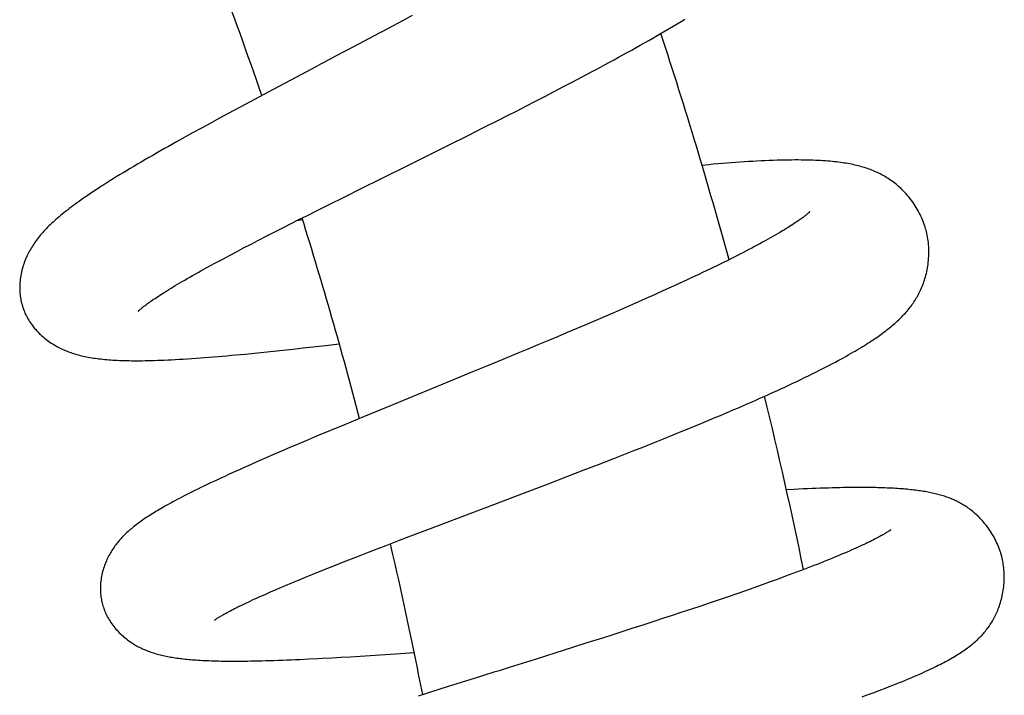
# Model space of a CAD drawing. Header units: millimetres. Extents: x 259 to 1803, y -542 to 1902.
# Tile 124 of 127: x 1722 to 1764, y 1720 to 1749. Entities that reach past the tile are written whole.
import ezdxf

# ---------------------------------------------------------------- set-up
doc = ezdxf.new("R2010")
doc.units = ezdxf.units.MM
doc.header["$LTSCALE"] = 30.734
doc.layers.get('0').update_dxf_attribs({"linetype": 'CONTINUOUS'})

msp = doc.modelspace()

# ---------------------------------------------------------------- linework, layer by layer
at = {"color": 7, "linetype": 'CONTINUOUS'}
for p, q in [((1737.859, 1748.577), (1737.239, 1748.246)), ((1738.271, 1748.797), (1737.859, 1748.577)), ((1737.239, 1748.246), (1736.619, 1747.916)), ((1736.619, 1747.916), (1735.794, 1747.477)), ((1733.538, 1746.282), (1732.325, 1745.638)), ((1745.137, 1745.97), (1745.532, 1746.179)), ((1745.532, 1746.179), (1745.925, 1746.389)), ((1732.325, 1745.638), (1731.533, 1745.216)), ((1744.338, 1745.552), (1744.738, 1745.761)), ((1744.738, 1745.761), (1745.137, 1745.97)), ((1731.533, 1745.216), (1730.951, 1744.903)), ((1743.534, 1745.135), (1743.937, 1745.343)), ((1743.937, 1745.343), (1744.338, 1745.552)), ((1730.951, 1744.903), (1730.38, 1744.596)), ((1742.749, 1744.733), (1743.145, 1744.935)), ((1743.145, 1744.935), (1743.534, 1745.135)), ((1730.006, 1744.393), (1729.636, 1744.192)), ((1730.38, 1744.596), (1730.006, 1744.393)), ((1741.92, 1744.311), (1742.336, 1744.522)), ((1742.336, 1744.522), (1742.749, 1744.733)), ((1729.271, 1743.993), (1728.911, 1743.794)), ((1729.636, 1744.192), (1729.271, 1743.993)), ((1740.661, 1743.677), (1741.292, 1743.994)), ((1741.292, 1743.994), (1741.92, 1744.311)), ((1728.555, 1743.597), (1728.204, 1743.402)), ((1728.911, 1743.794), (1728.555, 1743.597)), ((1739.819, 1743.256), (1740.661, 1743.677)), ((1728.204, 1743.402), (1727.858, 1743.207)), ((1738.772, 1742.734), (1739.819, 1743.256)), ((1737.739, 1742.222), (1738.772, 1742.734)), ((1734.747, 1740.736), (1735.33, 1741.026)), ((1735.33, 1741.026), (1736.123, 1741.42)), ((1734.175, 1740.45), (1734.747, 1740.736)), ((1733.434, 1740.078), (1733.801, 1740.262)), ((1733.801, 1740.262), (1734.175, 1740.45)), ((1732.721, 1739.717), (1733.074, 1739.896)), ((1733.074, 1739.896), (1733.434, 1740.078)), ((1733.589, 1740.065), (1733.338, 1740.029)), ((1731.708, 1739.199), (1732.038, 1739.369)), ((1732.038, 1739.369), (1732.376, 1739.541)), ((1732.376, 1739.541), (1732.721, 1739.717)), ((1731.07, 1738.868), (1731.385, 1739.032)), ((1731.385, 1739.032), (1731.708, 1739.199)), ((1730.176, 1738.395), (1730.465, 1738.549)), ((1730.465, 1738.549), (1730.764, 1738.707)), ((1730.764, 1738.707), (1731.07, 1738.868)), ((1729.368, 1737.956), (1729.627, 1738.098)), ((1729.627, 1738.098), (1729.896, 1738.244)), ((1729.896, 1738.244), (1730.176, 1738.395)), ((1749.677, 1737.353), (1749.331, 1737.195)), ((1750.015, 1737.51), (1749.677, 1737.353)), ((1748.976, 1737.033), (1748.613, 1736.87)), ((1749.331, 1737.195), (1748.976, 1737.033)), ((1747.677, 1736.454), (1747.292, 1736.285)), ((1748.056, 1736.622), (1747.677, 1736.454)), ((1726.573, 1736.17), (1726.572, 1736.17)), ((1746.903, 1736.116), (1746.509, 1735.945)), ((1747.292, 1736.285), (1746.903, 1736.116)), ((1745.709, 1735.601), (1745.302, 1735.428)), ((1746.111, 1735.774), (1745.709, 1735.601)), ((1746.509, 1735.945), (1746.111, 1735.774)), ((1744.891, 1735.254), (1744.476, 1735.078)), ((1745.302, 1735.428), (1744.891, 1735.254)), ((1734.043, 1734.644), (1734.7, 1734.72)), ((1734.7, 1734.72), (1735.157, 1734.773)), ((1743.634, 1734.725), (1743.209, 1734.547)), ((1744.057, 1734.902), (1743.634, 1734.725)), ((1744.476, 1735.078), (1744.057, 1734.902)), ((1731.533, 1734.376), (1731.936, 1734.416)), ((1731.936, 1734.416), (1732.346, 1734.459)), ((1732.346, 1734.459), (1732.761, 1734.503)), ((1732.761, 1734.503), (1733.183, 1734.549)), ((1733.183, 1734.549), (1733.61, 1734.596)), ((1733.61, 1734.596), (1734.043, 1734.644)), ((1742.781, 1734.369), (1742.136, 1734.102)), ((1743.209, 1734.547), (1742.781, 1734.369)), ((1742.136, 1734.102), (1741.491, 1733.835)), ((1740.847, 1733.57), (1739.99, 1733.217)), ((1741.491, 1733.835), (1740.847, 1733.57)), ((1739.99, 1733.217), (1737.437, 1732.169)), ((1737.437, 1732.169), (1736.186, 1731.654)), ((1736.186, 1731.654), (1735.371, 1731.317)), ((1750.233, 1731.218), (1750.638, 1731.384)), ((1750.638, 1731.384), (1751.037, 1731.551)), ((1734.773, 1731.068), (1734.187, 1730.823)), ((1735.371, 1731.317), (1734.773, 1731.068)), ((1749.411, 1730.883), (1749.824, 1731.05)), ((1749.824, 1731.05), (1750.233, 1731.218)), ((1733.424, 1730.501), (1733.05, 1730.341)), ((1733.803, 1730.661), (1733.424, 1730.501)), ((1734.187, 1730.823), (1733.803, 1730.661)), ((1748.156, 1730.379), (1748.577, 1730.547)), ((1748.577, 1730.547), (1748.996, 1730.715)), ((1748.996, 1730.715), (1749.411, 1730.883)), ((1732.681, 1730.183), (1732.318, 1730.027)), ((1733.05, 1730.341), (1732.681, 1730.183)), ((1747.306, 1730.044), (1747.732, 1730.212)), ((1747.732, 1730.212), (1748.156, 1730.379)), ((1731.607, 1729.717), (1731.26, 1729.563)), ((1731.96, 1729.872), (1731.607, 1729.717)), ((1732.318, 1730.027), (1731.96, 1729.872)), ((1746.23, 1729.624), (1746.877, 1729.876)), ((1746.877, 1729.876), (1747.306, 1730.044)), ((1744.922, 1729.119), (1745.578, 1729.371)), ((1745.578, 1729.371), (1746.23, 1729.624)), ((1744.045, 1728.783), (1744.922, 1729.119)), ((1742.951, 1728.366), (1744.045, 1728.783)), ((1741.87, 1727.956), (1742.951, 1728.366)), ((1739.76, 1727.156), (1741.87, 1727.956)), ((1738.935, 1726.843), (1739.76, 1727.156)), ((1738.328, 1726.612), (1738.935, 1726.843)), ((1737.153, 1726.161), (1737.733, 1726.384)), ((1737.733, 1726.384), (1738.328, 1726.612)), ((1736.04, 1725.731), (1736.403, 1725.872)), ((1736.403, 1725.872), (1736.774, 1726.015)), ((1736.774, 1726.015), (1737.153, 1726.161)), ((1734.995, 1725.32), (1735.335, 1725.455)), ((1735.335, 1725.455), (1735.684, 1725.592)), ((1735.684, 1725.592), (1736.04, 1725.731)), ((1734.022, 1724.93), (1734.338, 1725.058)), ((1734.338, 1725.058), (1734.662, 1725.188)), ((1734.662, 1725.188), (1734.995, 1725.32)), ((1733.132, 1724.564), (1733.419, 1724.683)), ((1733.419, 1724.683), (1733.716, 1724.805)), ((1733.716, 1724.805), (1734.022, 1724.93)), ((1753.562, 1724.602), (1753.219, 1724.479)), ((1753.894, 1724.722), (1753.562, 1724.602)), ((1754.218, 1724.841), (1753.894, 1724.722)), ((1754.533, 1724.958), (1754.218, 1724.841)), ((1732.592, 1724.336), (1732.856, 1724.448)), ((1732.856, 1724.448), (1733.132, 1724.564)), ((1752.507, 1724.227), (1752.138, 1724.099)), ((1752.867, 1724.354), (1752.507, 1724.227)), ((1753.219, 1724.479), (1752.867, 1724.354)), ((1731.983, 1724.071), (1732.217, 1724.174)), ((1751.378, 1723.838), (1750.989, 1723.706)), ((1751.762, 1723.969), (1751.378, 1723.838)), ((1752.138, 1724.099), (1751.762, 1723.969)), ((1750.192, 1723.438), (1749.786, 1723.303)), ((1750.593, 1723.572), (1750.192, 1723.438)), ((1750.989, 1723.706), (1750.593, 1723.572)), ((1748.963, 1723.032), (1748.545, 1722.895)), ((1749.377, 1723.168), (1748.963, 1723.032)), ((1749.786, 1723.303), (1749.377, 1723.168)), ((1747.696, 1722.62), (1747.266, 1722.482)), ((1748.123, 1722.758), (1747.696, 1722.62)), ((1748.545, 1722.895), (1748.123, 1722.758)), ((1746.396, 1722.203), (1745.735, 1721.992)), ((1746.833, 1722.342), (1746.396, 1722.203)), ((1747.266, 1722.482), (1746.833, 1722.342)), ((1745.07, 1721.782), (1744.404, 1721.572)), ((1745.735, 1721.992), (1745.07, 1721.782)), ((1733.855, 1721.309), (1734.241, 1721.328)), ((1734.831, 1721.36), (1735.232, 1721.383)), ((1735.232, 1721.383), (1735.64, 1721.407)), ((1735.64, 1721.407), (1736.054, 1721.432)), ((1736.054, 1721.432), (1736.474, 1721.459)), ((1736.474, 1721.459), (1737.115, 1721.501)), ((1737.115, 1721.501), (1737.768, 1721.545)), ((1737.768, 1721.545), (1738.356, 1721.585)), ((1743.518, 1721.293), (1742.417, 1720.948)), ((1744.404, 1721.572), (1743.518, 1721.293)), ((1739.8, 1720.128), (1738.526, 1719.727))]:
    msp.add_line(p, q, dxfattribs=at)
for points in [[(1745.925, 1746.389), (1746.121, 1746.493), (1746.315, 1746.598), (1746.508, 1746.702), (1746.7, 1746.807), (1746.891, 1746.911), (1747.081, 1747.015), (1747.27, 1747.118), (1747.457, 1747.222), (1747.643, 1747.325), (1747.828, 1747.428), (1748.011, 1747.531), (1748.192, 1747.633), (1748.372, 1747.736), (1748.551, 1747.837), (1748.727, 1747.939), (1748.902, 1748.04), (1749.076, 1748.141), (1749.247, 1748.241), (1749.416, 1748.341), (1749.584, 1748.441), (1749.75, 1748.54), (1749.914, 1748.639)], [(1735.794, 1747.477), (1734.971, 1747.041), (1734.766, 1746.933), (1734.355, 1746.715)], [(1734.355, 1746.715), (1734.151, 1746.607), (1733.538, 1746.282)], [(1727.858, 1743.207), (1727.687, 1743.111), (1727.518, 1743.015), (1727.351, 1742.919), (1727.185, 1742.824), (1727.02, 1742.729), (1726.857, 1742.635), (1726.695, 1742.54), (1726.535, 1742.446), (1726.377, 1742.353), (1726.221, 1742.26), (1726.068, 1742.169), (1725.919, 1742.078), (1725.773, 1741.989), (1725.63, 1741.902), (1725.491, 1741.816), (1725.356, 1741.732), (1725.226, 1741.65), (1725.099, 1741.569), (1724.976, 1741.49), (1724.858, 1741.414), (1724.744, 1741.339), (1724.634, 1741.266), (1724.527, 1741.194), (1724.423, 1741.124), (1724.323, 1741.056), (1724.227, 1740.989), (1724.132, 1740.923), (1724.041, 1740.858), (1723.952, 1740.794), (1723.866, 1740.731), (1723.782, 1740.669), (1723.7, 1740.608), (1723.621, 1740.547), (1723.543, 1740.487), (1723.468, 1740.428), (1723.394, 1740.37), (1723.323, 1740.312), (1723.253, 1740.254), (1723.185, 1740.197), (1723.119, 1740.141), (1723.054, 1740.084), (1722.991, 1740.028), (1722.93, 1739.973), (1722.87, 1739.917), (1722.812, 1739.862), (1722.755, 1739.807), (1722.7, 1739.752), (1722.646, 1739.697), (1722.594, 1739.643), (1722.543, 1739.588), (1722.494, 1739.534), (1722.446, 1739.479), (1722.399, 1739.425), (1722.354, 1739.37), (1722.309, 1739.315), (1722.266, 1739.259), (1722.224, 1739.204), (1722.183, 1739.148), (1722.144, 1739.092), (1722.105, 1739.035), (1722.068, 1738.979), (1722.032, 1738.922), (1721.997, 1738.865), (1721.964, 1738.808), (1721.931, 1738.75), (1721.9, 1738.692), (1721.87, 1738.633), (1721.84, 1738.573), (1721.811, 1738.512), (1721.782, 1738.449), (1721.755, 1738.384), (1721.728, 1738.317), (1721.703, 1738.25), (1721.678, 1738.181), (1721.655, 1738.112), (1721.634, 1738.041), (1721.614, 1737.971), (1721.596, 1737.9), (1721.579, 1737.828), (1721.564, 1737.756), (1721.55, 1737.684), (1721.539, 1737.611), (1721.529, 1737.538), (1721.52, 1737.464), (1721.514, 1737.39), (1721.509, 1737.317), (1721.506, 1737.244), (1721.505, 1737.171), (1721.506, 1737.099), (1721.509, 1737.028), (1721.513, 1736.958), (1721.519, 1736.888), (1721.527, 1736.819), (1721.536, 1736.752), (1721.547, 1736.685), (1721.56, 1736.619), (1721.574, 1736.554), (1721.59, 1736.49), (1721.607, 1736.428), (1721.62, 1736.383)], [(1760.214, 1739.634), (1760.199, 1739.689), (1760.176, 1739.765), (1760.152, 1739.842), (1760.125, 1739.918), (1760.097, 1739.995), (1760.066, 1740.071), (1760.034, 1740.148), (1759.999, 1740.224), (1759.963, 1740.3), (1759.925, 1740.375), (1759.885, 1740.45), (1759.843, 1740.524), (1759.8, 1740.597), (1759.755, 1740.668), (1759.709, 1740.739), (1759.662, 1740.808), (1759.614, 1740.875), (1759.564, 1740.941), (1759.514, 1741.005), (1759.463, 1741.067), (1759.412, 1741.127), (1759.36, 1741.186), (1759.308, 1741.243), (1759.255, 1741.298), (1759.202, 1741.351), (1759.149, 1741.402), (1759.095, 1741.451), (1759.042, 1741.499), (1758.988, 1741.546), (1758.934, 1741.59), (1758.879, 1741.634), (1758.824, 1741.676), (1758.77, 1741.717), (1758.714, 1741.756), (1758.659, 1741.794), (1758.603, 1741.831), (1758.547, 1741.867), (1758.491, 1741.901), (1758.435, 1741.934), (1758.378, 1741.967), (1758.321, 1741.998), (1758.263, 1742.028), (1758.205, 1742.057), (1758.146, 1742.085), (1758.087, 1742.113), (1758.027, 1742.139), (1757.966, 1742.165), (1757.905, 1742.19), (1757.843, 1742.214), (1757.78, 1742.237), (1757.717, 1742.26), (1757.652, 1742.281), (1757.588, 1742.302), (1757.522, 1742.322), (1757.455, 1742.341), (1757.387, 1742.36), (1757.318, 1742.377), (1757.248, 1742.395), (1757.177, 1742.411), (1757.105, 1742.427), (1757.031, 1742.442), (1756.957, 1742.457), (1756.881, 1742.471), (1756.803, 1742.484), (1756.724, 1742.497), (1756.643, 1742.509), (1756.561, 1742.52), (1756.476, 1742.531), (1756.389, 1742.542), (1756.299, 1742.552), (1756.208, 1742.561), (1756.113, 1742.57), (1756.016, 1742.578), (1755.916, 1742.586), (1755.814, 1742.593), (1755.709, 1742.6), (1755.601, 1742.605), (1755.49, 1742.61), (1755.376, 1742.615), (1755.258, 1742.619), (1755.138, 1742.622), (1755.013, 1742.624), (1754.884, 1742.625), (1754.751, 1742.626), (1754.614, 1742.626), (1754.472, 1742.625), (1754.324, 1742.624), (1754.172, 1742.621), (1754.015, 1742.617), (1753.854, 1742.613), (1753.688, 1742.607), (1753.519, 1742.601), (1753.347, 1742.594), (1753.172, 1742.585), (1752.995, 1742.576), (1752.816, 1742.566), (1752.635, 1742.555), (1752.452, 1742.543), (1752.268, 1742.531), (1752.082, 1742.518), (1751.895, 1742.504), (1751.706, 1742.489), (1751.516, 1742.474), (1751.324, 1742.458), (1751.13, 1742.441), (1750.936, 1742.423), (1750.649, 1742.397)], [(1736.123, 1741.42), (1736.926, 1741.819), (1737.129, 1741.919), (1737.332, 1742.02), (1737.739, 1742.222)], [(1755.247, 1740.416), (1755.247, 1740.416), (1755.247, 1740.416), (1755.246, 1740.415), (1755.244, 1740.412), (1755.24, 1740.409), (1755.236, 1740.404), (1755.23, 1740.398), (1755.222, 1740.391), (1755.214, 1740.383), (1755.203, 1740.373), (1755.191, 1740.362), (1755.177, 1740.35), (1755.162, 1740.336), (1755.144, 1740.321), (1755.125, 1740.305), (1755.103, 1740.287), (1755.08, 1740.267), (1755.054, 1740.247), (1755.025, 1740.224), (1754.994, 1740.2), (1754.961, 1740.175), (1754.924, 1740.148), (1754.885, 1740.119), (1754.843, 1740.088), (1754.797, 1740.056), (1754.749, 1740.022), (1754.697, 1739.987), (1754.642, 1739.949), (1754.584, 1739.911), (1754.523, 1739.87), (1754.459, 1739.829), (1754.391, 1739.786), (1754.321, 1739.742), (1754.247, 1739.696), (1754.171, 1739.649), (1754.092, 1739.601), (1754.009, 1739.551), (1753.923, 1739.501), (1753.834, 1739.449), (1753.742, 1739.395), (1753.646, 1739.341), (1753.547, 1739.285), (1753.445, 1739.228), (1753.34, 1739.169), (1753.232, 1739.11), (1753.121, 1739.05), (1753.007, 1738.988), (1752.89, 1738.926), (1752.77, 1738.862), (1752.648, 1738.798), (1752.522, 1738.733), (1752.394, 1738.667), (1752.263, 1738.6), (1752.13, 1738.532), (1751.994, 1738.463), (1751.856, 1738.394), (1751.715, 1738.324), (1751.572, 1738.253), (1751.426, 1738.182), (1751.279, 1738.11), (1751.129, 1738.037), (1750.976, 1737.963), (1750.822, 1737.889), (1750.665, 1737.815), (1750.506, 1737.739), (1750.344, 1737.663), (1750.181, 1737.587), (1750.015, 1737.51)], [(1751.037, 1731.551), (1751.235, 1731.633), (1751.431, 1731.716), (1751.625, 1731.798), (1751.818, 1731.88), (1752.01, 1731.962), (1752.2, 1732.044), (1752.388, 1732.125), (1752.574, 1732.206), (1752.759, 1732.287), (1752.943, 1732.367), (1753.124, 1732.448), (1753.305, 1732.528), (1753.483, 1732.608), (1753.661, 1732.688), (1753.837, 1732.768), (1754.011, 1732.848), (1754.184, 1732.928), (1754.356, 1733.008), (1754.526, 1733.088), (1754.695, 1733.168), (1754.864, 1733.248), (1755.03, 1733.328), (1755.193, 1733.408), (1755.354, 1733.487), (1755.51, 1733.564), (1755.663, 1733.641), (1755.81, 1733.715), (1755.952, 1733.788), (1756.087, 1733.858), (1756.217, 1733.927), (1756.342, 1733.992), (1756.46, 1734.056), (1756.575, 1734.118), (1756.685, 1734.179), (1756.792, 1734.238), (1756.895, 1734.296), (1756.996, 1734.353), (1757.094, 1734.41), (1757.189, 1734.465), (1757.281, 1734.52), (1757.371, 1734.573), (1757.459, 1734.626), (1757.544, 1734.679), (1757.627, 1734.73), (1757.708, 1734.782), (1757.786, 1734.832), (1757.863, 1734.882), (1757.938, 1734.932), (1758.012, 1734.981), (1758.083, 1735.03), (1758.153, 1735.078), (1758.222, 1735.127), (1758.289, 1735.174), (1758.354, 1735.222), (1758.418, 1735.269), (1758.48, 1735.317), (1758.541, 1735.364), (1758.601, 1735.41), (1758.659, 1735.457), (1758.717, 1735.504), (1758.773, 1735.551), (1758.828, 1735.598), (1758.882, 1735.645), (1758.934, 1735.692), (1758.986, 1735.739), (1759.036, 1735.786), (1759.086, 1735.833), (1759.134, 1735.881), (1759.182, 1735.929), (1759.228, 1735.976), (1759.274, 1736.025), (1759.318, 1736.073), (1759.362, 1736.122), (1759.404, 1736.172), (1759.446, 1736.221), (1759.487, 1736.272), (1759.527, 1736.323), (1759.566, 1736.374), (1759.604, 1736.425), (1759.641, 1736.477), (1759.677, 1736.529), (1759.712, 1736.582), (1759.746, 1736.635), (1759.779, 1736.689), (1759.812, 1736.745), (1759.844, 1736.801), (1759.876, 1736.858), (1759.907, 1736.917), (1759.937, 1736.977), (1759.967, 1737.038), (1759.996, 1737.1), (1760.024, 1737.164), (1760.051, 1737.228), (1760.077, 1737.294), (1760.102, 1737.36), (1760.125, 1737.427), (1760.148, 1737.496), (1760.17, 1737.566), (1760.191, 1737.637), (1760.211, 1737.709), (1760.229, 1737.783), (1760.246, 1737.859), (1760.263, 1737.936), (1760.277, 1738.014), (1760.29, 1738.094), (1760.302, 1738.175), (1760.312, 1738.257), (1760.321, 1738.339), (1760.327, 1738.423), (1760.332, 1738.507), (1760.335, 1738.591), (1760.336, 1738.675), (1760.336, 1738.76), (1760.333, 1738.844), (1760.329, 1738.929), (1760.322, 1739.012), (1760.314, 1739.096), (1760.304, 1739.178), (1760.293, 1739.26), (1760.279, 1739.341), (1760.264, 1739.42), (1760.247, 1739.499), (1760.229, 1739.576), (1760.214, 1739.634)], [(1726.572, 1736.17), (1726.573, 1736.171), (1726.576, 1736.173), (1726.579, 1736.177), (1726.584, 1736.182), (1726.591, 1736.188), (1726.599, 1736.196), (1726.608, 1736.205), (1726.619, 1736.215), (1726.632, 1736.226), (1726.646, 1736.239), (1726.663, 1736.254), (1726.681, 1736.27), (1726.702, 1736.287), (1726.725, 1736.306), (1726.751, 1736.327), (1726.78, 1736.35), (1726.811, 1736.375), (1726.845, 1736.401), (1726.882, 1736.429), (1726.922, 1736.459), (1726.965, 1736.491), (1727.011, 1736.524), (1727.061, 1736.559), (1727.113, 1736.596), (1727.168, 1736.634), (1727.225, 1736.674), (1727.286, 1736.715), (1727.35, 1736.757), (1727.417, 1736.801), (1727.487, 1736.847), (1727.56, 1736.894), (1727.636, 1736.942), (1727.715, 1736.992), (1727.796, 1737.043), (1727.881, 1737.095), (1727.969, 1737.149), (1728.059, 1737.204), (1728.152, 1737.26), (1728.248, 1737.317), (1728.347, 1737.375), (1728.448, 1737.434), (1728.552, 1737.495), (1728.66, 1737.557), (1728.771, 1737.62), (1728.884, 1737.685), (1729.001, 1737.751), (1729.121, 1737.818), (1729.243, 1737.886), (1729.368, 1737.956)], [(1748.613, 1736.87), (1748.243, 1736.705), (1748.056, 1736.622)], [(1721.62, 1736.383), (1721.635, 1736.337), (1721.656, 1736.275), (1721.679, 1736.214), (1721.704, 1736.153), (1721.73, 1736.092), (1721.758, 1736.03), (1721.789, 1735.969), (1721.821, 1735.908), (1721.855, 1735.847), (1721.89, 1735.787), (1721.928, 1735.727), (1721.968, 1735.667), (1722.009, 1735.608), (1722.053, 1735.549), (1722.098, 1735.491), (1722.144, 1735.434), (1722.192, 1735.378), (1722.242, 1735.323), (1722.293, 1735.269), (1722.344, 1735.217), (1722.397, 1735.166), (1722.451, 1735.116), (1722.507, 1735.067), (1722.563, 1735.02), (1722.62, 1734.974), (1722.678, 1734.93), (1722.736, 1734.887), (1722.795, 1734.845), (1722.855, 1734.805), (1722.914, 1734.767), (1722.973, 1734.731), (1723.032, 1734.696), (1723.09, 1734.663), (1723.149, 1734.632), (1723.207, 1734.602), (1723.266, 1734.573), (1723.325, 1734.545), (1723.385, 1734.518), (1723.445, 1734.492), (1723.505, 1734.467), (1723.566, 1734.443), (1723.628, 1734.42), (1723.69, 1734.397), (1723.753, 1734.376), (1723.817, 1734.355), (1723.882, 1734.335), (1723.948, 1734.316), (1724.014, 1734.298), (1724.082, 1734.28), (1724.15, 1734.264), (1724.218, 1734.248), (1724.288, 1734.232), (1724.359, 1734.218), (1724.431, 1734.204), (1724.504, 1734.191), (1724.579, 1734.178), (1724.655, 1734.166), (1724.732, 1734.155), (1724.81, 1734.144), (1724.889, 1734.134), (1724.97, 1734.125), (1725.052, 1734.116), (1725.136, 1734.108), (1725.221, 1734.1), (1725.308, 1734.093), (1725.397, 1734.086), (1725.487, 1734.08), (1725.579, 1734.075), (1725.673, 1734.07), (1725.769, 1734.066), (1725.867, 1734.062), (1725.968, 1734.059), (1726.07, 1734.056), (1726.175, 1734.054), (1726.283, 1734.053), (1726.393, 1734.052), (1726.506, 1734.052), (1726.621, 1734.052), (1726.741, 1734.053), (1726.863, 1734.055), (1726.989, 1734.057), (1727.118, 1734.06), (1727.252, 1734.064), (1727.39, 1734.069), (1727.531, 1734.074), (1727.678, 1734.08), (1727.83, 1734.086), (1727.987, 1734.094), (1728.149, 1734.103), (1728.318, 1734.112), (1728.492, 1734.122), (1728.671, 1734.134), (1728.854, 1734.146), (1729.04, 1734.159), (1729.226, 1734.172), (1729.413, 1734.187), (1729.601, 1734.201), (1729.788, 1734.216), (1729.977, 1734.232), (1730.166, 1734.248), (1730.357, 1734.265), (1730.55, 1734.282), (1730.744, 1734.3), (1730.939, 1734.318), (1731.136, 1734.337), (1731.533, 1734.376)], [(1731.26, 1729.563), (1731.088, 1729.487), (1730.917, 1729.411), (1730.749, 1729.335), (1730.583, 1729.26), (1730.42, 1729.185), (1730.26, 1729.112), (1730.103, 1729.039), (1729.95, 1728.968), (1729.8, 1728.898), (1729.654, 1728.829), (1729.512, 1728.761), (1729.375, 1728.695), (1729.241, 1728.631), (1729.112, 1728.568), (1728.988, 1728.506), (1728.867, 1728.446), (1728.752, 1728.388), (1728.64, 1728.332), (1728.532, 1728.277), (1728.428, 1728.223), (1728.327, 1728.17), (1728.23, 1728.119), (1728.136, 1728.069), (1728.044, 1728.019), (1727.955, 1727.971), (1727.869, 1727.923), (1727.785, 1727.877), (1727.704, 1727.831), (1727.624, 1727.785), (1727.547, 1727.741), (1727.472, 1727.697), (1727.399, 1727.653), (1727.327, 1727.61), (1727.257, 1727.568), (1727.189, 1727.526), (1727.123, 1727.484), (1727.058, 1727.443), (1726.994, 1727.401), (1726.932, 1727.361), (1726.871, 1727.32), (1726.811, 1727.279), (1726.753, 1727.239), (1726.695, 1727.199), (1726.639, 1727.158), (1726.584, 1727.118), (1726.53, 1727.078), (1726.477, 1727.037), (1726.425, 1726.997), (1726.373, 1726.956), (1726.323, 1726.915), (1726.274, 1726.875), (1726.226, 1726.834), (1726.179, 1726.792), (1726.133, 1726.751), (1726.087, 1726.71), (1726.043, 1726.668), (1725.999, 1726.626), (1725.956, 1726.583), (1725.914, 1726.54), (1725.873, 1726.497), (1725.833, 1726.453), (1725.793, 1726.409)], [(1763.493, 1725.487), (1763.482, 1725.541), (1763.465, 1725.616), (1763.446, 1725.691), (1763.426, 1725.766), (1763.403, 1725.841), (1763.379, 1725.917), (1763.353, 1725.992), (1763.325, 1726.068), (1763.295, 1726.143), (1763.263, 1726.217), (1763.23, 1726.291), (1763.195, 1726.364), (1763.159, 1726.437), (1763.121, 1726.508), (1763.082, 1726.579), (1763.041, 1726.648), (1762.999, 1726.715), (1762.957, 1726.782), (1762.913, 1726.846), (1762.868, 1726.909), (1762.823, 1726.971), (1762.777, 1727.03), (1762.731, 1727.088), (1762.685, 1727.144), (1762.638, 1727.198), (1762.591, 1727.25), (1762.544, 1727.3), (1762.497, 1727.349), (1762.45, 1727.396), (1762.402, 1727.441), (1762.354, 1727.485), (1762.306, 1727.528), (1762.259, 1727.569), (1762.211, 1727.609), (1762.163, 1727.648), (1762.115, 1727.685), (1762.067, 1727.721), (1762.019, 1727.755), (1761.971, 1727.789), (1761.923, 1727.821), (1761.875, 1727.852), (1761.826, 1727.882), (1761.778, 1727.911), (1761.729, 1727.94), (1761.68, 1727.967), (1761.63, 1727.994), (1761.58, 1728.021), (1761.53, 1728.046), (1761.478, 1728.071), (1761.427, 1728.095), (1761.375, 1728.118), (1761.322, 1728.14), (1761.27, 1728.162), (1761.217, 1728.183), (1761.164, 1728.203), (1761.11, 1728.222), (1761.056, 1728.241), (1761.001, 1728.259), (1760.945, 1728.277), (1760.89, 1728.294), (1760.833, 1728.311), (1760.776, 1728.326), (1760.719, 1728.342), (1760.661, 1728.357), (1760.602, 1728.371), (1760.543, 1728.385), (1760.484, 1728.398), (1760.423, 1728.411), (1760.362, 1728.423), (1760.3, 1728.435), (1760.238, 1728.447), (1760.174, 1728.458), (1760.11, 1728.469), (1760.045, 1728.479), (1759.979, 1728.489), (1759.911, 1728.499), (1759.843, 1728.508), (1759.773, 1728.517), (1759.703, 1728.526), (1759.631, 1728.534), (1759.558, 1728.542), (1759.483, 1728.55), (1759.407, 1728.557), (1759.329, 1728.564), (1759.25, 1728.571), (1759.169, 1728.577), (1759.087, 1728.584), (1759.003, 1728.589), (1758.917, 1728.595), (1758.829, 1728.6), (1758.739, 1728.605), (1758.647, 1728.609), (1758.554, 1728.613), (1758.458, 1728.617), (1758.359, 1728.621), (1758.259, 1728.624), (1758.155, 1728.627), (1758.05, 1728.629), (1757.941, 1728.631), (1757.83, 1728.633), (1757.716, 1728.634), (1757.599, 1728.635), (1757.479, 1728.636), (1757.356, 1728.636), (1757.229, 1728.635), (1757.098, 1728.634), (1756.964, 1728.633), (1756.825, 1728.631), (1756.681, 1728.629), (1756.531, 1728.626), (1756.376, 1728.622), (1756.215, 1728.618), (1756.049, 1728.613), (1755.877, 1728.608), (1755.701, 1728.602), (1755.521, 1728.595), (1755.337, 1728.588), (1755.151, 1728.58), (1754.963, 1728.571), (1754.773, 1728.562), (1754.582, 1728.552), (1754.252, 1728.535)], [(1758.714, 1726.833), (1758.714, 1726.833), (1758.713, 1726.832), (1758.71, 1726.83), (1758.707, 1726.827), (1758.701, 1726.823), (1758.695, 1726.818), (1758.686, 1726.812), (1758.677, 1726.804), (1758.665, 1726.796), (1758.652, 1726.787), (1758.637, 1726.777), (1758.62, 1726.765), (1758.601, 1726.753), (1758.58, 1726.739), (1758.557, 1726.724), (1758.532, 1726.709), (1758.504, 1726.692), (1758.475, 1726.674), (1758.442, 1726.654), (1758.407, 1726.634), (1758.37, 1726.612), (1758.329, 1726.589), (1758.286, 1726.565), (1758.239, 1726.539), (1758.189, 1726.512), (1758.136, 1726.484), (1758.078, 1726.454), (1758.017, 1726.422), (1757.952, 1726.389), (1757.883, 1726.354), (1757.81, 1726.318), (1757.735, 1726.281), (1757.656, 1726.244), (1757.575, 1726.205), (1757.49, 1726.166), (1757.403, 1726.125), (1757.312, 1726.084), (1757.218, 1726.041), (1757.121, 1725.998), (1757.02, 1725.953), (1756.916, 1725.908), (1756.808, 1725.861), (1756.697, 1725.814), (1756.583, 1725.766), (1756.466, 1725.717), (1756.346, 1725.667), (1756.223, 1725.616), (1756.097, 1725.565), (1755.968, 1725.513), (1755.836, 1725.46), (1755.702, 1725.406), (1755.564, 1725.352), (1755.425, 1725.298), (1755.282, 1725.242), (1755.137, 1725.186), (1754.99, 1725.13), (1754.84, 1725.073), (1754.688, 1725.016), (1754.533, 1724.958)], [(1725.793, 1726.409), (1725.755, 1726.365), (1725.717, 1726.32), (1725.68, 1726.275), (1725.644, 1726.229), (1725.608, 1726.182), (1725.573, 1726.136), (1725.539, 1726.088), (1725.506, 1726.04), (1725.474, 1725.991), (1725.442, 1725.941), (1725.41, 1725.89), (1725.379, 1725.838), (1725.349, 1725.785), (1725.319, 1725.73), (1725.29, 1725.674), (1725.261, 1725.616), (1725.233, 1725.556), (1725.206, 1725.496), (1725.18, 1725.434), (1725.155, 1725.371), (1725.131, 1725.308), (1725.108, 1725.243), (1725.087, 1725.178), (1725.067, 1725.112), (1725.049, 1725.045), (1725.032, 1724.978), (1725.016, 1724.91), (1725.002, 1724.841), (1724.99, 1724.773), (1724.979, 1724.704), (1724.97, 1724.635), (1724.963, 1724.566), (1724.958, 1724.498), (1724.954, 1724.43), (1724.952, 1724.362), (1724.952, 1724.295), (1724.953, 1724.229), (1724.956, 1724.164), (1724.96, 1724.099), (1724.966, 1724.035), (1724.974, 1723.972), (1724.983, 1723.909), (1724.994, 1723.848), (1725.006, 1723.787), (1725.015, 1723.744)], [(1757.493, 1719.699), (1757.663, 1719.76), (1757.832, 1719.822), (1758, 1719.884), (1758.166, 1719.946), (1758.33, 1720.008), (1758.49, 1720.069), (1758.646, 1720.129), (1758.795, 1720.188), (1758.939, 1720.245), (1759.078, 1720.3), (1759.211, 1720.354), (1759.339, 1720.406), (1759.462, 1720.457), (1759.581, 1720.507), (1759.695, 1720.556), (1759.805, 1720.604), (1759.912, 1720.65), (1760.015, 1720.696), (1760.115, 1720.741), (1760.211, 1720.785), (1760.305, 1720.829), (1760.397, 1720.871), (1760.486, 1720.914), (1760.572, 1720.955), (1760.656, 1720.997), (1760.738, 1721.038), (1760.818, 1721.078), (1760.896, 1721.118), (1760.972, 1721.158), (1761.046, 1721.197), (1761.118, 1721.237), (1761.189, 1721.276), (1761.258, 1721.315), (1761.326, 1721.354), (1761.392, 1721.392), (1761.457, 1721.431), (1761.52, 1721.469), (1761.582, 1721.508), (1761.643, 1721.546), (1761.702, 1721.585), (1761.761, 1721.623), (1761.818, 1721.662), (1761.874, 1721.701), (1761.929, 1721.74), (1761.982, 1721.779), (1762.035, 1721.818), (1762.086, 1721.857), (1762.136, 1721.897), (1762.185, 1721.936), (1762.232, 1721.975), (1762.278, 1722.014), (1762.322, 1722.053), (1762.365, 1722.092), (1762.408, 1722.131), (1762.449, 1722.17), (1762.49, 1722.21), (1762.529, 1722.25), (1762.569, 1722.291), (1762.607, 1722.333), (1762.645, 1722.375), (1762.682, 1722.417), (1762.719, 1722.46), (1762.755, 1722.504), (1762.79, 1722.548), (1762.824, 1722.592), (1762.858, 1722.638), (1762.891, 1722.684), (1762.924, 1722.731), (1762.956, 1722.779), (1762.988, 1722.827), (1763.019, 1722.878), (1763.05, 1722.929), (1763.08, 1722.981), (1763.11, 1723.035), (1763.139, 1723.09), (1763.168, 1723.147), (1763.196, 1723.204), (1763.224, 1723.263), (1763.251, 1723.324), (1763.277, 1723.385), (1763.302, 1723.448), (1763.327, 1723.513), (1763.351, 1723.579), (1763.374, 1723.647), (1763.395, 1723.716), (1763.416, 1723.787), (1763.436, 1723.86), (1763.455, 1723.934), (1763.472, 1724.009), (1763.488, 1724.086), (1763.502, 1724.164), (1763.515, 1724.242), (1763.527, 1724.321), (1763.536, 1724.401), (1763.544, 1724.482), (1763.55, 1724.563), (1763.555, 1724.643), (1763.558, 1724.724), (1763.558, 1724.805), (1763.558, 1724.886), (1763.555, 1724.966), (1763.551, 1725.045), (1763.544, 1725.124), (1763.537, 1725.202), (1763.527, 1725.28), (1763.516, 1725.356), (1763.503, 1725.431), (1763.493, 1725.487)], [(1732.217, 1724.174), (1732.464, 1724.281), (1732.592, 1724.336)], [(1729.823, 1722.964), (1729.823, 1722.964), (1729.824, 1722.964), (1729.827, 1722.966), (1729.83, 1722.969), (1729.836, 1722.973), (1729.843, 1722.979), (1729.851, 1722.985), (1729.862, 1722.992), (1729.874, 1723.001), (1729.888, 1723.011), (1729.904, 1723.022), (1729.922, 1723.034), (1729.943, 1723.047), (1729.965, 1723.062), (1729.989, 1723.077), (1730.016, 1723.094), (1730.045, 1723.112), (1730.076, 1723.13), (1730.11, 1723.151), (1730.147, 1723.172), (1730.186, 1723.194), (1730.228, 1723.218), (1730.272, 1723.243), (1730.32, 1723.27), (1730.371, 1723.298), (1730.426, 1723.327), (1730.483, 1723.358), (1730.545, 1723.39), (1730.61, 1723.424), (1730.679, 1723.459), (1730.752, 1723.496), (1730.828, 1723.534), (1730.908, 1723.573), (1730.991, 1723.614), (1731.077, 1723.655), (1731.166, 1723.698), (1731.258, 1723.741), (1731.353, 1723.785), (1731.45, 1723.831), (1731.551, 1723.877), (1731.654, 1723.924), (1731.761, 1723.972), (1731.87, 1724.021), (1731.983, 1724.071)], [(1725.015, 1723.744), (1725.026, 1723.7), (1725.041, 1723.64), (1725.059, 1723.58), (1725.078, 1723.52), (1725.099, 1723.46), (1725.121, 1723.4), (1725.146, 1723.339), (1725.172, 1723.279), (1725.2, 1723.219), (1725.229, 1723.159), (1725.261, 1723.099), (1725.294, 1723.04), (1725.329, 1722.98), (1725.366, 1722.922), (1725.404, 1722.863), (1725.444, 1722.806), (1725.485, 1722.749), (1725.528, 1722.694), (1725.572, 1722.639), (1725.617, 1722.586), (1725.663, 1722.534), (1725.71, 1722.483), (1725.758, 1722.433), (1725.807, 1722.385), (1725.856, 1722.338), (1725.906, 1722.293), (1725.957, 1722.248), (1726.008, 1722.206), (1726.06, 1722.165), (1726.111, 1722.125), (1726.163, 1722.087), (1726.214, 1722.051), (1726.265, 1722.016), (1726.317, 1721.982), (1726.368, 1721.95), (1726.419, 1721.919), (1726.47, 1721.89), (1726.521, 1721.861), (1726.572, 1721.834), (1726.624, 1721.807), (1726.675, 1721.782), (1726.727, 1721.757), (1726.78, 1721.733), (1726.832, 1721.71), (1726.886, 1721.687), (1726.94, 1721.665), (1726.994, 1721.644), (1727.049, 1721.624), (1727.105, 1721.604), (1727.161, 1721.585), (1727.218, 1721.567), (1727.275, 1721.549), (1727.332, 1721.532), (1727.391, 1721.516), (1727.45, 1721.5), (1727.509, 1721.485), (1727.57, 1721.47), (1727.631, 1721.456), (1727.693, 1721.442), (1727.756, 1721.429), (1727.819, 1721.417), (1727.883, 1721.405), (1727.948, 1721.393), (1728.013, 1721.382), (1728.08, 1721.371), (1728.147, 1721.361), (1728.215, 1721.351), (1728.284, 1721.341), (1728.355, 1721.332), (1728.426, 1721.324), (1728.499, 1721.315), (1728.573, 1721.307), (1728.648, 1721.3), (1728.725, 1721.292), (1728.803, 1721.285), (1728.883, 1721.279), (1728.964, 1721.273), (1729.047, 1721.267), (1729.132, 1721.261), (1729.219, 1721.256), (1729.307, 1721.251), (1729.398, 1721.246), (1729.491, 1721.242), (1729.587, 1721.238), (1729.684, 1721.234), (1729.785, 1721.231), (1729.888, 1721.228), (1729.994, 1721.225), (1730.103, 1721.223), (1730.215, 1721.221), (1730.33, 1721.22), (1730.449, 1721.219), (1730.57, 1721.218), (1730.696, 1721.218), (1730.825, 1721.218), (1730.958, 1721.219), (1731.095, 1721.22), (1731.236, 1721.222), (1731.382, 1721.224), (1731.532, 1721.227), (1731.687, 1721.23), (1731.847, 1721.233), (1732.013, 1721.238), (1732.184, 1721.242), (1732.361, 1721.248), (1732.542, 1721.254), (1732.727, 1721.261), (1732.913, 1721.268), (1733.1, 1721.275), (1733.287, 1721.283), (1733.475, 1721.291), (1733.855, 1721.309)], [(1734.241, 1721.328), (1734.436, 1721.338), (1734.831, 1721.36)], [(1742.417, 1720.948), (1741.978, 1720.81), (1741.759, 1720.742), (1741.321, 1720.605)], [(1741.321, 1720.605), (1741.103, 1720.536), (1739.8, 1720.128)]]:
    msp.add_lwpolyline(points, dxfattribs=at)
for radius, start, end in [(191.5, 18.99451, 22.34886), (208.5, 15.38437, 18.15858), (191.5, 14.68072, 17.34477), (208.5, 11.64191, 13.72805), (191.5, 11.05902, 13.03134)]:
    msp.add_arc((1550.774, 1683.054), radius, start, end, dxfattribs=at)

doc.saveas('drawing.dxf')
